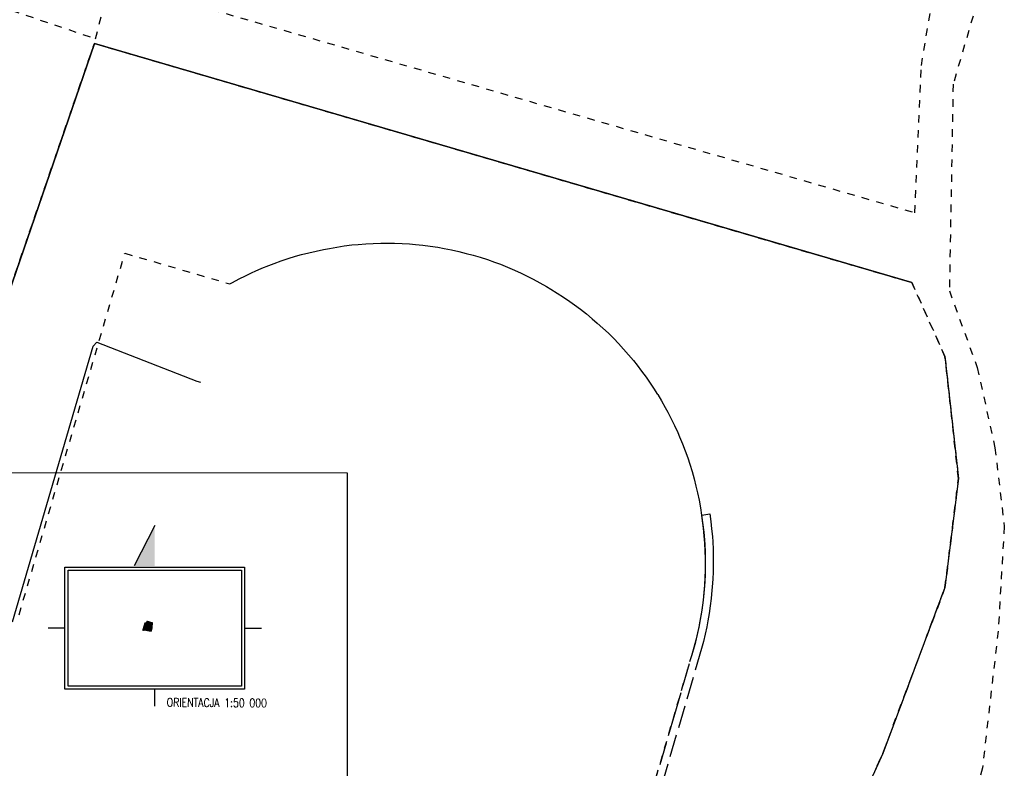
# Model space of a CAD drawing. Extents: x 88043 to 202646, y -79156 to -1177.
# Tile 53 of 54: x 167052 to 180150, y -26743 to -16787. Entities that reach past the tile are written whole.
import ezdxf

# ---------------------------------------------------------------- set-up
doc = ezdxf.new("R2010")
doc.units = ezdxf.units.DM
doc.header["$MEASUREMENT"] = 0
for name, pattern in [('4001', [0]), ('4002', [2, 1, -1]), ('4004', [4, 3, -1])]:
    doc.linetypes.add(name, pattern=pattern)
doc.layers.add('area', color=6, linetype='Continuous', plot=False)
for name, color, linetype in [('DROGI', 6, 'Continuous'), ('Dzialki', 7, 'Continuous'), ('OPIS PROJ', 2, 'Continuous'), ('RAMKA', 3, 'Continuous'), ('Roslinnosc', 3, 'Continuous'), ('stolarka', 30, 'Continuous'), ('Uz_Energia', 1, 'Continuous'), ('UZYTKI', 7, 'Continuous')]:
    doc.layers.add(name, color=color, linetype=linetype)
doc.layers.add('lampy', color=10, linetype='Continuous', lineweight=25)
doc.styles.add('romans', font='romans.shx', dxfattribs={"width": 0.8})
picture_1 = doc.add_image_def('image1.jpg', size_in_pixel=(1184, 1773))

# ---------------------------------------------------------------- blocks, each defined once
blk = doc.blocks.new('mroczocza')
at = {"layer": 'DROGI', "color": 8, "linetype": '4004'}
for p, q in [((233.74, 127.63), (234.79, 127.79)), ((233.84, 126.88), (233.74, 127.63)), ((234.79, 127.79), (234.93, 126.8)), ((233.97, 125.89), (233.84, 126.88)), ((234.06, 124.9), (233.97, 125.89)), ((234.93, 126.8), (235.04, 125.81)), ((235.04, 125.81), (235.13, 124.81)), ((234.14, 123.9), (234.06, 124.9)), ((235.13, 124.81), (235.18, 124.11)), ((234.19, 122.88), (234.14, 123.9)), ((235.18, 124.11), (235.23, 123.11)), ((234.22, 121.88), (234.19, 122.88)), ((234.23, 120.88), (234.22, 121.88)), ((235.23, 123.11), (235.25, 122.11)), ((235.25, 122.11), (235.25, 121.11)), ((234.22, 120.33), (234.23, 120.88)), ((235.25, 121.11), (235.22, 120.12)), ((234.13, 118.33), (234.19, 119.33)), ((234.19, 119.33), (234.22, 120.33)), ((235.22, 120.12), (235.18, 119.12)), ((234.05, 117.34), (234.13, 118.33)), ((235.12, 118.12), (235.03, 117.13)), ((235.18, 119.12), (235.12, 118.12)), ((233.95, 116.34), (234.05, 117.34)), ((235.03, 117.13), (234.97, 116.55)), ((233.73, 114.72), (233.82, 115.35)), ((233.82, 115.35), (233.95, 116.34)), ((234.84, 115.56), (234.7, 114.57)), ((234.97, 116.55), (234.84, 115.56)), ((233.56, 113.74), (233.73, 114.72)), ((234.7, 114.57), (234.53, 113.58)), ((233.16, 111.78), (233.37, 112.75)), ((233.37, 112.75), (233.56, 113.74)), ((234.38, 112.8), (234.17, 111.82)), ((234.53, 113.58), (234.38, 112.8)), ((232.92, 110.81), (233.16, 111.78)), ((234.17, 111.82), (233.95, 110.85)), ((232.66, 109.84), (232.92, 110.81)), ((233.95, 110.85), (233.7, 109.89)), ((233.7, 109.89), (226.59, 85.59)), ((230.13, 101.17), (232.66, 109.84)), ((227.04, 90.65), (230.13, 101.17))]:
    blk.add_line(p, q, dxfattribs=at)
at = {"layer": 'Dzialki', "color": 7, "linetype": '4001'}
for p, q in [((152.92, 190.36), (135.21, 138.84)), ((135.21, 138.84), (152.92, 190.36)), ((261.67, 158.56), (152.92, 190.36)), ((152.92, 190.36), (261.67, 158.56)), ((266.08, 148.74), (267.87, 132.51)), ((267.87, 132.51), (266.08, 118)), ((266.08, 118), (257.8, 95.94)), ((257.8, 95.94), (207.55, -15.12))]:
    blk.add_line(p, q, dxfattribs=at)
at = {"layer": 'Roslinnosc', "color": 104, "linetype": '4002'}
for points in [[(170.96, 158.39, 151.42), (171.29, 158.58, 0), (172.17, 159.05, 0), (173.01, 159.47, 0), (173.91, 159.9, 0), (174.3, 160.08, 0), (175.21, 160.47, 0), (176.14, 160.85, 0), (176.82, 161.11, 0), (177.76, 161.45, 0), (178.71, 161.77, 0), (179.66, 162.07, 0), (180.48, 162.29, 0), (181.45, 162.54, 0), (182.42, 162.76, 0), (183.4, 162.97, 0), (184.19, 163.12, 0), (185.18, 163.29, 0), (186.17, 163.44, 0), (187.16, 163.57, 0), (188.03, 163.65, 0), (189.03, 163.72, 0), (190.03, 163.76, 0), (191.03, 163.79, 0), (191.85, 163.8, 0), (192.85, 163.79, 0), (193.85, 163.75, 0), (194.85, 163.7, 0), (195.62, 163.64, 0), (196.62, 163.54, 0), (197.61, 163.42, 0), (198.6, 163.27, 0), (199.47, 163.12, 0), (200.45, 162.92, 0), (201.42, 162.7, 0), (202.39, 162.45, 0), (203.3, 162.21, 0), (204.26, 161.93, 0), (205.22, 161.63, 0), (206.16, 161.3, 0), (206.96, 161, 0), (207.88, 160.63, 0), (208.8, 160.23, 0), (209.71, 159.81, 0), (210.41, 159.47, 0), (211.3, 159.02, 0), (212.18, 158.54, 0), (213.05, 158.05, 0), (213.65, 157.7, 0), (214.5, 157.17, 0), (215.34, 156.63, 0), (216.17, 156.07, 0), (216.79, 155.62, 0), (217.59, 155.02, 0), (218.38, 154.4, 0), (219.15, 153.76, 0), (219.83, 153.17, 0), (220.58, 152.5, 0), (221.31, 151.82, 0), (222.02, 151.12, 0), (222.65, 150.46, 0), (223.33, 149.72, 0), (223.99, 148.97, 0), (224.63, 148.2, 0), (225.11, 147.59, 0), (225.72, 146.8, 0), (226.31, 145.99, 0), (226.88, 145.17, 0), (227.32, 144.52, 0), (227.86, 143.67, 0), (228.37, 142.82, 0), (228.87, 141.95, 0), (229.21, 141.33, 0), (229.67, 140.44, 0), (230.1, 139.54, 0), (230.52, 138.63, 0), (230.78, 138.04, 0), (231.16, 137.11, 0), (231.52, 136.18, 0), (231.86, 135.24, 0), (232.14, 134.4, 0), (232.43, 133.44, 0), (232.7, 132.48, 0), (232.95, 131.51, 0), (233.16, 130.59, 0), (233.36, 129.61, 0), (233.54, 128.63, 0), (233.7, 127.64, 0), (233.74, 127.34, 0), (233.87, 126.35, 0), (233.98, 125.36, 0), (234.07, 124.36, 0), (234.11, 123.73, 0), (234.16, 122.73, 0), (234.19, 121.73, 0), (234.19, 120.73, 0), (234.17, 119.76, 0), (234.12, 118.76, 0), (234.05, 117.76, 0), (233.95, 116.77, 0), (233.86, 115.99, 0), (233.72, 115, 0), (233.56, 114.01, 0), (233.38, 113.03, 0), (233.36, 112.95, 0), (233.15, 111.97, 0), (232.92, 111, 0), (232.66, 110.03, 0), (232.38, 109.07, 0), (225.68, 86.12, 0)], [(142.9, 114.39, 0), (156.97, 162.47, 0), (170.96, 158.39, 151.42)]]:
    blk.add_polyline3d(points, dxfattribs=at)
at = {"layer": 'Uz_Energia', "color": 1, "linetype": '4001'}
for p, q in [((142.04, 113.46), (152.74, 150.09)), ((152.74, 150.09), (153.26, 150.62)), ((153.26, 150.62), (166.55, 145.47)), ((166.55, 145.47), (167.02, 145.34))]:
    blk.add_line(p, q, dxfattribs=at)
at = {"layer": 'UZYTKI', "color": 184, "linetype": '4002'}
for points in [[(138.14, 196.05, 0), (153.07, 191, 0), (155.07, 198.78, 0), (262.08, 167.86, 0), (262.94, 187.44, 0), (266.42, 208.36, 0)], [(270.37, 195.93, 0), (267.16, 184.95, 0), (266.66, 157.47, 0), (270.37, 147.29, 0), (272.73, 136.59, 0), (273.97, 126.13, 0), (273.15, 112.21, 0), (271.06, 94.03, 0), (267.96, 81.32, 0), (262.21, 73.3, 0), (256.16, 61.39, 0), (252.58, 52.58, 0), (245, 42.46, 0), (238.37, 25.06, 0), (227.05, 13.52, 0), (214.25, -0.49, 0), (257.8, 95.94, 0), (266.08, 118, 0), (267.87, 132.51, 0), (266.08, 148.74, 0), (261.67, 158.56, 0), (152.92, 190.36, 0), (135.21, 138.84, 0)], [(152.92, 190.36, 0), (261.67, 158.56, 0), (266.08, 148.74, 0), (267.87, 132.51, 0), (266.08, 118, 0), (257.8, 95.94, 0), (214.25, -0.49, 0), (207.55, -15.12, 0), (208.66, -27.08, 0), (211.68, -33.93, 0), (210.74, -46.31, 0), (188.14, -37.47, 0), (179.31, -35.77, 0), (151.99, -26.69, 0), (96, -33.96, 0), (107.9, 15, 0), (103.51, 16.11, 0), (114.23, 77.83, 0), (114.34, 78.15, 0), (135.21, 138.84, 0), (152.92, 190.36, 0)]]:
    blk.add_polyline3d(points, dxfattribs=at)

msp = doc.modelspace()

# ---------------------------------------------------------------- hatches: boundary and pattern name
at = {"layer": 'lampy', "lineweight": 15}
h = msp.add_hatch(dxfattribs=at)
h.set_pattern_fill('ANSI31', color=256)
h.set_pattern_definition([(45, (62484.22955, -11071.76178), (-0.08838834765, 0.08838834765), [])])
h.paths.add_polyline_path([(168688.539, -24908.786), (168718.999, -24806.016), (168738.279, -24811.416), (168745.699, -24784.766), (168820.489, -24806.786), (168809.769, -24868.506), (168814.159, -24869.616), (168802.259, -24918.576), (168788.999, -24920.296), (168713.299, -24905.606), (168701.229, -24908.196), (168693.649, -24906.436)])
at = {"layer": 'OPIS PROJ', "ltscale": 100}
msp.add_hatch(color=256, dxfattribs=at).paths.add_polyline_path([(168575.197, -24051.668), (168849.398, -24051.668), (168849.398, -23511.654)])

# ---------------------------------------------------------------- linework, layer by layer
at = {"layer": 'lampy', "lineweight": 15, "const_width": 10, "elevation": 15419}
msp.add_lwpolyline([(168688.539, -24908.786), (168718.999, -24806.016), (168738.279, -24811.416), (168745.699, -24784.766), (168820.489, -24806.786), (168809.769, -24868.506), (168814.159, -24869.616), (168802.259, -24918.576), (168788.999, -24920.296), (168713.299, -24905.606), (168701.229, -24908.196), (168693.649, -24906.436)], close=True, dxfattribs=at)
at = {"layer": 'OPIS PROJ', "ltscale": 100}
for p, q in [((168849.398, -23511.654, 15419), (168575.197, -24051.668, 15419)), ((167652.554, -24878.861, 15419), (167429.769, -24878.861, 15419)), ((170044.116, -24878.861, 15419), (170266.902, -24878.861, 15419)), ((168848.335, -25914.534, 15419), (168848.335, -25691.748, 15419))]:
    msp.add_line(p, q, dxfattribs=at)
at = {"layer": 'RAMKA', "color": 1}
msp.add_lwpolyline([(171407.303, -42484.611), (148004.412, -42482.051), (148004.412, -22808.721), (171407.303, -22811.281)], close=True, dxfattribs=at)
at = {"layer": 'RAMKA', "color": 1, "elevation": 15419}
msp.add_lwpolyline([(167652.554, -24065.975), (170044.116, -24065.975), (170044.116, -25691.748), (167652.554, -25691.748)], close=True, dxfattribs=at)

# ---------------------------------------------------------------- block references
at = {"layer": 'area', "xscale": 100, "yscale": 100, "zscale": 100}
msp.add_blockref('mroczocza', (152752.92, -36139.639), dxfattribs=at)

# ---------------------------------------------------------------- texts
at = {"layer": 'OPIS PROJ', "color": 2, "linetype": 'Continuous', "insert": (169008.32, -25809.049, 15419), "char_height": 113.28125, "width": 2793.01932, "attachment_point": 1, "rotation": 359.6260735, "style": 'romans'}
msp.add_mtext('ORIENTACJA 1:50 000', dxfattribs=at)

# ---------------------------------------------------------------- pictures from other files: only their frames are drawn
at = {"layer": 'stolarka'}
image = msp.add_image(picture_1, insert=(167695.752, -24109.172, 15419), size_in_units=(1539.378, 2305.167), rotation=-90, dxfattribs=at)
image.dxf.flags = 7

doc.saveas('drawing.dxf')
